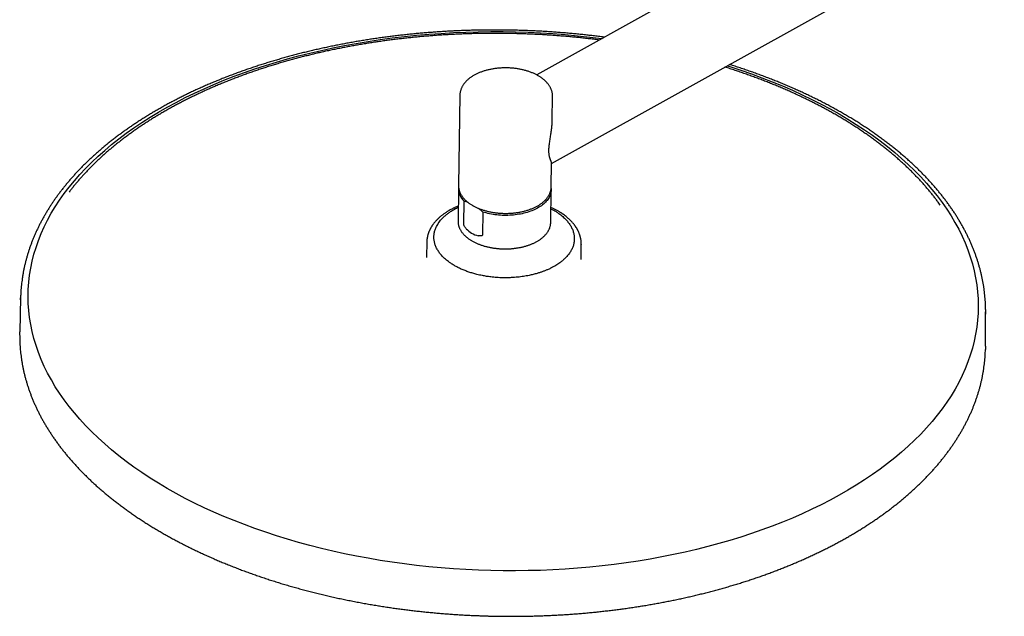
# Model space of a CAD drawing. Header units: millimetres. Extents: x 8 to 1764, y 12 to 2805.
# Tile 8 of 26: x 1178 to 1433, y 1070 to 1224. Entities that reach past the tile are written whole.
import ezdxf

# ---------------------------------------------------------------- set-up
doc = ezdxf.new("R2010")
doc.units = ezdxf.units.MM

msp = doc.modelspace()

# ---------------------------------------------------------------- linework, layer by layer
at = {"color": 7, "linetype": 'Continuous', "lineweight": 30}
for p, q in [((1539.3, 1336.5), (1311.85, 1209.78)), ((1315.71, 1186.86), (1549.96, 1317.37)), ((1291.97, 1204.55), (1291.62, 1181.16)), ((1315.88, 1198.2), (1315.97, 1204.19)), ((1315.97, 1204.19), (1315.97, 1204.19)), ((1315.62, 1180.8), (1315.71, 1186.95)), ((1291.61, 1180.42), (1291.48, 1171.98)), ((1291.62, 1181.17), (1291.62, 1181.16)), ((1315.48, 1171.62), (1315.6, 1180.06)), ((1315.62, 1180.78), (1315.62, 1180.8)), ((1291.54, 1175.86), (1291.11, 1175.68)), ((1292.96, 1171.19), (1293.05, 1177.11)), ((1297.9, 1174.31), (1297.81, 1168.39)), ((1291.48, 1171.98), (1291.48, 1171.98)), ((1315.48, 1171.62), (1315.48, 1171.61)), ((1283.4, 1166.53), (1283.34, 1162.74)), ((1283.41, 1166.53), (1283.41, 1166.54)), ((1323.34, 1162.14), (1323.39, 1165.93)), ((1323.38, 1165.95), (1323.38, 1165.94)), ((1323.39, 1165.93), (1323.39, 1165.95)), ((1178.28, 1152.21), (1178.05, 1143.35)), ((1178.27, 1151.58), (1178.3, 1152.81)), ((1428, 1139.6), (1428.04, 1148.47)), ((1178.04, 1142.41), (1178.05, 1143.35)), ((1428, 1139.6), (1427.99, 1138.71))]:
    msp.add_line(p, q, dxfattribs=at)
at = {"color": 7, "linetype": 'Continuous', "lineweight": 30, "flags": 128}
for points in [[(1390.13, 1101.03), (1387.82, 1099.78), (1385.46, 1098.57), (1383.04, 1097.39), (1380.56, 1096.25), (1378.03, 1095.14), (1375.45, 1094.07), (1372.83, 1093.05), (1370.15, 1092.06), (1367.43, 1091.11), (1364.66, 1090.21), (1361.85, 1089.34), (1359, 1088.52), (1356.12, 1087.74), (1353.19, 1087.01), (1350.24, 1086.32), (1347.25, 1085.67), (1344.23, 1085.07), (1341.18, 1084.51), (1338.1, 1084), (1335.01, 1083.54), (1331.89, 1083.12), (1328.75, 1082.75), (1325.59, 1082.43), (1322.42, 1082.15), (1319.23, 1081.92), (1316.03, 1081.74), (1312.83, 1081.6), (1309.62, 1081.52), (1306.4, 1081.48), (1303.18, 1081.49), (1299.96, 1081.54), (1296.75, 1081.65), (1293.53, 1081.8), (1290.33, 1082), (1287.13, 1082.24), (1283.94, 1082.54), (1280.77, 1082.88), (1277.61, 1083.27), (1274.48, 1083.7), (1271.36, 1084.18), (1268.26, 1084.71), (1265.18, 1085.28), (1262.13, 1085.9), (1259.11, 1086.56), (1256.12, 1087.27), (1253.17, 1088.02), (1250.24, 1088.82), (1247.36, 1089.65), (1244.51, 1090.53), (1241.7, 1091.45), (1238.93, 1092.41), (1236.21, 1093.42), (1233.53, 1094.46), (1230.9, 1095.54), (1228.32, 1096.66), (1225.8, 1097.81), (1223.32, 1099), (1220.9, 1100.23), (1218.54, 1101.5), (1216.23, 1102.79), (1213.98, 1104.12), (1211.8, 1105.49), (1209.68, 1106.88), (1207.62, 1108.31), (1205.62, 1109.76), (1203.7, 1111.24), (1201.84, 1112.75), (1200.05, 1114.29), (1198.33, 1115.85), (1196.69, 1117.44), (1195.11, 1119.05), (1193.61, 1120.68), (1192.19, 1122.33), (1190.84, 1124), (1189.57, 1125.69), (1188.38, 1127.4), (1187.26, 1129.12), (1186.23, 1130.86), (1185.27, 1132.62), (1184.4, 1134.38), (1183.61, 1136.16), (1182.9, 1137.95), (1182.27, 1139.75), (1181.72, 1141.55), (1181.26, 1143.36), (1180.88, 1145.18), (1180.59, 1147), (1180.38, 1148.82), (1180.25, 1150.65), (1180.21, 1152.48), (1180.25, 1154.3), (1180.38, 1156.12), (1180.59, 1157.94), (1180.88, 1159.76), (1181.26, 1161.57), (1181.72, 1163.37), (1182.27, 1165.17), (1182.89, 1166.95), (1183.6, 1168.72), (1184.4, 1170.49), (1185.27, 1172.23), (1186.22, 1173.97), (1187.26, 1175.69), (1188.37, 1177.39), (1189.56, 1179.07), (1190.83, 1180.74), (1192.18, 1182.38), (1193.61, 1184), (1195.1, 1185.61), (1196.68, 1187.18), (1198.32, 1188.74), (1200.04, 1190.26), (1201.83, 1191.76), (1203.69, 1193.23), (1205.61, 1194.68), (1207.61, 1196.09), (1209.66, 1197.47), (1211.79, 1198.83), (1213.97, 1200.14), (1216.22, 1201.43), (1218.52, 1202.68), (1220.89, 1203.9), (1223.31, 1205.08), (1225.78, 1206.22), (1228.31, 1207.32), (1230.89, 1208.39), (1233.52, 1209.42), (1236.19, 1210.4), (1238.92, 1211.35), (1241.68, 1212.26), (1244.49, 1213.12), (1247.34, 1213.94), (1250.23, 1214.72), (1253.15, 1215.45), (1256.11, 1216.14), (1259.1, 1216.79), (1262.12, 1217.39), (1265.16, 1217.95), (1268.24, 1218.46), (1271.34, 1218.92), (1274.46, 1219.34), (1277.6, 1219.71), (1280.75, 1220.04), (1283.93, 1220.31), (1287.11, 1220.54), (1290.31, 1220.73), (1293.51, 1220.86), (1296.73, 1220.95), (1299.94, 1220.99), (1303.16, 1220.98), (1306.38, 1220.92), (1309.6, 1220.82), (1312.81, 1220.67), (1316.02, 1220.47), (1319.21, 1220.22), (1322.4, 1219.92), (1325.57, 1219.58), (1328.73, 1219.19), (1328.75, 1219.19)], [(1361.12, 1212.16), (1361.84, 1211.93), (1364.64, 1211.01), (1367.41, 1210.05), (1370.13, 1209.05), (1372.81, 1208.01), (1375.44, 1206.93), (1378.02, 1205.81), (1380.55, 1204.65), (1383.02, 1203.46), (1385.44, 1202.23), (1387.81, 1200.97), (1390.11, 1199.67), (1392.36, 1198.34), (1394.54, 1196.98), (1396.67, 1195.58), (1398.73, 1194.16), (1400.72, 1192.7), (1402.65, 1191.22), (1404.5, 1189.71), (1406.29, 1188.17), (1408.01, 1186.61), (1409.66, 1185.03), (1411.23, 1183.42), (1412.73, 1181.79), (1414.15, 1180.13), (1415.5, 1178.46), (1416.77, 1176.77), (1417.96, 1175.06), (1419.08, 1173.34), (1420.11, 1171.6), (1421.07, 1169.85), (1421.94, 1168.08), (1422.74, 1166.3), (1423.45, 1164.52), (1424.07, 1162.72), (1424.62, 1160.91), (1425.08, 1159.1), (1425.46, 1157.28), (1425.75, 1155.46), (1425.97, 1153.64), (1426.09, 1151.81), (1426.13, 1149.99), (1426.09, 1148.16), (1425.97, 1146.34), (1425.76, 1144.52), (1425.46, 1142.7), (1425.08, 1140.89), (1424.62, 1139.09), (1424.08, 1137.3), (1423.45, 1135.51), (1422.74, 1133.74), (1421.95, 1131.98), (1421.07, 1130.23), (1420.12, 1128.5), (1419.08, 1126.78), (1417.97, 1125.07), (1416.78, 1123.39), (1415.51, 1121.73), (1414.16, 1120.08), (1412.74, 1118.46), (1411.24, 1116.86), (1409.67, 1115.28), (1408.02, 1113.73), (1406.3, 1112.2), (1404.51, 1110.7), (1402.66, 1109.23), (1400.73, 1107.79), (1398.74, 1106.37), (1396.68, 1104.99), (1394.56, 1103.64), (1392.37, 1102.32), (1390.13, 1101.03)], [(1315.6, 1180.38), (1315.6, 1180.22), (1315.6, 1179.95), (1315.58, 1179.67), (1315.54, 1179.4), (1315.48, 1179.13), (1315.4, 1178.87), (1315.3, 1178.6), (1315.19, 1178.34), (1315.05, 1178.08), (1314.9, 1177.82), (1314.73, 1177.57), (1314.54, 1177.32), (1314.33, 1177.08), (1314.11, 1176.84), (1313.87, 1176.6), (1313.61, 1176.38), (1313.34, 1176.15), (1313.05, 1175.94), (1312.74, 1175.73), (1312.42, 1175.53), (1312.09, 1175.34), (1311.74, 1175.15), (1311.39, 1174.98), (1311.01, 1174.81), (1310.63, 1174.65), (1310.23, 1174.5), (1309.83, 1174.35), (1309.41, 1174.22), (1308.99, 1174.1), (1308.56, 1173.99), (1308.11, 1173.88), (1307.67, 1173.79), (1307.21, 1173.71), (1306.75, 1173.64), (1306.28, 1173.57), (1305.81, 1173.52), (1305.34, 1173.48), (1304.86, 1173.46), (1304.38, 1173.44), (1303.9, 1173.43), (1303.42, 1173.43), (1302.94, 1173.45), (1302.46, 1173.47), (1301.99, 1173.51), (1301.51, 1173.56), (1301.04, 1173.61), (1300.57, 1173.68), (1300.11, 1173.76), (1299.66, 1173.85), (1299.21, 1173.95), (1298.76, 1174.06), (1298.33, 1174.18), (1297.9, 1174.31)], [(1428.04, 1149.07), (1428.04, 1148.65), (1428.03, 1147.9)]]:
    msp.add_lwpolyline(points, dxfattribs=at)
at = {"color": 7, "linetype": 'Continuous', "lineweight": 30}
msp.add_arc((1296.25, 1180.46), 4.63, 175.9029, 226.3185, dxfattribs=at)
msp.add_ellipse((1303.65, 1183.45), major_axis=(8.71, 14.57), ratio=0.577335, start_param=2.964303, end_param=3.336419, dxfattribs=at)
for points, knots in [([(1304.22, 1221.37), (1303.73, 1221.38), (1303.03, 1221.39), (1302, 1221.4), (1301.11, 1221.4), (1300.05, 1221.4), (1298.93, 1221.39), (1297.75, 1221.38), (1296.54, 1221.36), (1295.29, 1221.33), (1294.02, 1221.29), (1292.73, 1221.25), (1291.42, 1221.19), (1290.11, 1221.13), (1288.78, 1221.06), (1287.44, 1220.98), (1286.1, 1220.9), (1284.75, 1220.8), (1283.4, 1220.69), (1282.04, 1220.58), (1280.69, 1220.46), (1279.33, 1220.32), (1277.97, 1220.18), (1276.6, 1220.03), (1275.24, 1219.87), (1273.88, 1219.7), (1272.52, 1219.52), (1271.16, 1219.34), (1269.81, 1219.14), (1268.45, 1218.94), (1267.1, 1218.72), (1265.75, 1218.5), (1264.41, 1218.27), (1263.06, 1218.03), (1261.73, 1217.78), (1260.39, 1217.52), (1259.06, 1217.25), (1257.74, 1216.97), (1256.41, 1216.69), (1255.1, 1216.39), (1253.79, 1216.09), (1252.48, 1215.78), (1251.18, 1215.46), (1249.89, 1215.13), (1248.6, 1214.79), (1247.32, 1214.44), (1246.05, 1214.08), (1244.78, 1213.72), (1243.52, 1213.35), (1242.27, 1212.97), (1241.03, 1212.58), (1239.79, 1212.18), (1238.56, 1211.77), (1237.34, 1211.36), (1236.12, 1210.94), (1234.92, 1210.51), (1233.72, 1210.07), (1232.53, 1209.62), (1231.36, 1209.16), (1230.19, 1208.7), (1229.03, 1208.23), (1227.88, 1207.75), (1226.74, 1207.27), (1225.6, 1206.77), (1224.48, 1206.27), (1223.37, 1205.76), (1222.27, 1205.24), (1221.18, 1204.72), (1220.1, 1204.19), (1219.03, 1203.65), (1217.98, 1203.1), (1216.93, 1202.55), (1215.89, 1201.99), (1214.87, 1201.42), (1213.86, 1200.84), (1212.86, 1200.26), (1211.87, 1199.67), (1210.89, 1199.08), (1209.92, 1198.48), (1208.97, 1197.87), (1208.03, 1197.25), (1207.1, 1196.63), (1206.19, 1196), (1205.28, 1195.37), (1204.39, 1194.73), (1203.52, 1194.08), (1202.65, 1193.43), (1201.8, 1192.77), (1200.97, 1192.11), (1200.14, 1191.44), (1199.33, 1190.76), (1198.54, 1190.08), (1197.75, 1189.39), (1196.99, 1188.7), (1196.23, 1188), (1195.49, 1187.29), (1194.77, 1186.59), (1194.05, 1185.87), (1193.36, 1185.15), (1192.67, 1184.43), (1192.01, 1183.7), (1191.35, 1182.97), (1190.72, 1182.23), (1190.09, 1181.48), (1189.48, 1180.74), (1188.89, 1179.98), (1188.31, 1179.23), (1187.75, 1178.47), (1187.2, 1177.7), (1186.67, 1176.93), (1186.16, 1176.16), (1185.66, 1175.39), (1185.17, 1174.61), (1184.7, 1173.82), (1184.25, 1173.03), (1183.81, 1172.24), (1183.39, 1171.45), (1182.99, 1170.65), (1182.6, 1169.85), (1182.23, 1169.05), (1181.87, 1168.24), (1181.53, 1167.43), (1181.21, 1166.62), (1180.9, 1165.81), (1180.61, 1164.99), (1180.34, 1164.17), (1180.08, 1163.35), (1179.84, 1162.53), (1179.62, 1161.7), (1179.41, 1160.87), (1179.22, 1160.04), (1179.05, 1159.21), (1178.9, 1158.38), (1178.76, 1157.54), (1178.63, 1156.7), (1178.53, 1155.86), (1178.44, 1155.03), (1178.37, 1154.18), (1178.32, 1153.45), (1178.31, 1153), (1178.3, 1152.82)], [0, 0, 0, 0, 0.00763, 0.010775, 0.015992, 0.021419, 0.027249, 0.033341, 0.039637, 0.046092, 0.052673, 0.059356, 0.066123, 0.07296, 0.079857, 0.086805, 0.093796, 0.100826, 0.107889, 0.114981, 0.1221, 0.129242, 0.136405, 0.143587, 0.150786, 0.158001, 0.16523, 0.172472, 0.179727, 0.186992, 0.194267, 0.201552, 0.208845, 0.216147, 0.223456, 0.230772, 0.238095, 0.245424, 0.252759, 0.2601, 0.267445, 0.274795, 0.28215, 0.289509, 0.296872, 0.304239, 0.31161, 0.318984, 0.326361, 0.333741, 0.341124, 0.348511, 0.355899, 0.363291, 0.370685, 0.378081, 0.385479, 0.392879, 0.400282, 0.407686, 0.415093, 0.422501, 0.42991, 0.437322, 0.444735, 0.452149, 0.459565, 0.466983, 0.474401, 0.481822, 0.489243, 0.496665, 0.504089, 0.511514, 0.51894, 0.526367, 0.533795, 0.541224, 0.548654, 0.556084, 0.563516, 0.570948, 0.578382, 0.585816, 0.59325, 0.600686, 0.608122, 0.615559, 0.622996, 0.630434, 0.637872, 0.645311, 0.65275, 0.66019, 0.66763, 0.675071, 0.682512, 0.689953, 0.697395, 0.704836, 0.712278, 0.71972, 0.727162, 0.734605, 0.742047, 0.74949, 0.756932, 0.764375, 0.771818, 0.77926, 0.786703, 0.794146, 0.801588, 0.809031, 0.816474, 0.823917, 0.83136, 0.838803, 0.846247, 0.853691, 0.861135, 0.86858, 0.876025, 0.883472, 0.890919, 0.898367, 0.905817, 0.913268, 0.92072, 0.928175, 0.935631, 0.94309, 0.950551, 0.958016, 0.965483, 0.972954, 0.980428, 0.987906, 0.995388, 1, 1, 1, 1]), ([(1329.37, 1219.54), (1329.2, 1219.56), (1328.58, 1219.64), (1327.51, 1219.78), (1326.15, 1219.94), (1324.79, 1220.09), (1323.42, 1220.24), (1322.05, 1220.38), (1320.68, 1220.51), (1319.31, 1220.63), (1317.94, 1220.74), (1316.57, 1220.84), (1315.21, 1220.94), (1313.84, 1221.02), (1312.48, 1221.1), (1311.14, 1221.16), (1309.81, 1221.22), (1308.55, 1221.27), (1307.42, 1221.3), (1306.44, 1221.33), (1305.4, 1221.36), (1304.67, 1221.37), (1304.22, 1221.37)], [0, 0, 0, 0, 0.0200093, 0.0747667, 0.1295039, 0.1842174, 0.2389027, 0.2935536, 0.3481622, 0.4027175, 0.4572041, 0.5115999, 0.5658711, 0.6199641, 0.6737883, 0.7271762, 0.7797809, 0.8307466, 0.8772245, 0.9131812, 0.9474058, 1, 1, 1, 1]), ([(1328.06, 1218.81), (1327.88, 1218.83), (1327.26, 1218.91), (1326.18, 1219.04), (1324.83, 1219.2), (1323.48, 1219.35), (1322.13, 1219.49), (1320.78, 1219.62), (1319.42, 1219.74), (1318.07, 1219.85), (1316.72, 1219.96), (1315.36, 1220.05), (1314.01, 1220.14), (1312.67, 1220.22), (1311.33, 1220.28), (1310.02, 1220.34), (1308.75, 1220.39), (1307.59, 1220.43), (1306.59, 1220.46), (1305.49, 1220.49), (1304.22, 1220.51), (1303.03, 1220.52), (1302, 1220.53), (1301.12, 1220.53), (1300.07, 1220.53), (1298.96, 1220.52), (1297.8, 1220.51), (1296.6, 1220.49), (1295.36, 1220.46), (1294.11, 1220.42), (1292.83, 1220.38), (1291.54, 1220.32), (1290.24, 1220.26), (1288.92, 1220.19), (1287.6, 1220.11), (1286.28, 1220.03), (1284.94, 1219.93), (1283.61, 1219.82), (1282.27, 1219.71), (1280.92, 1219.59), (1279.58, 1219.45), (1278.23, 1219.31), (1276.89, 1219.16), (1275.54, 1219), (1274.2, 1218.84), (1272.85, 1218.66), (1271.51, 1218.47), (1270.17, 1218.28), (1268.83, 1218.07), (1267.5, 1217.86), (1266.17, 1217.64), (1264.84, 1217.4), (1263.51, 1217.16), (1262.19, 1216.91), (1260.87, 1216.66), (1259.56, 1216.39), (1258.25, 1216.11), (1256.95, 1215.83), (1255.65, 1215.53), (1254.36, 1215.23), (1253.07, 1214.92), (1251.79, 1214.6), (1250.51, 1214.27), (1249.24, 1213.94), (1247.98, 1213.59), (1246.72, 1213.24), (1245.48, 1212.88), (1244.23, 1212.5), (1243, 1212.13), (1241.77, 1211.74), (1240.56, 1211.34), (1239.34, 1210.94), (1238.14, 1210.53), (1236.95, 1210.11), (1235.76, 1209.68), (1234.59, 1209.24), (1233.42, 1208.8), (1232.26, 1208.34), (1231.11, 1207.88), (1229.97, 1207.42), (1228.84, 1206.94), (1227.72, 1206.46), (1226.61, 1205.97), (1225.51, 1205.47), (1224.42, 1204.96), (1223.34, 1204.45), (1222.27, 1203.93), (1221.21, 1203.4), (1220.16, 1202.87), (1219.13, 1202.32), (1218.1, 1201.78), (1217.09, 1201.22), (1216.08, 1200.66), (1215.09, 1200.09), (1214.11, 1199.51), (1213.15, 1198.93), (1212.19, 1198.34), (1211.25, 1197.74), (1210.32, 1197.14), (1209.4, 1196.53), (1208.49, 1195.91), (1207.6, 1195.29), (1206.72, 1194.67), (1205.85, 1194.03), (1205, 1193.39), (1204.16, 1192.75), (1203.33, 1192.1), (1202.52, 1191.44), (1201.72, 1190.78), (1200.93, 1190.11), (1200.16, 1189.43), (1199.4, 1188.76), (1198.66, 1188.07), (1197.93, 1187.38), (1197.21, 1186.69), (1196.51, 1185.99), (1195.82, 1185.28), (1195.15, 1184.57), (1194.49, 1183.86), (1193.84, 1183.14), (1193.21, 1182.42), (1192.6, 1181.69), (1192, 1180.96), (1191.42, 1180.22), (1191.04, 1179.73), (1190.85, 1179.48)], [0, 0, 0, 0, 0.003262, 0.011449, 0.019633, 0.027813, 0.035987, 0.044156, 0.052317, 0.060469, 0.068608, 0.076729, 0.084826, 0.092887, 0.100889, 0.108789, 0.116482, 0.123654, 0.129435, 0.134443, 0.143394, 0.15216, 0.155759, 0.16173, 0.167941, 0.174611, 0.18158, 0.188782, 0.196165, 0.203691, 0.211335, 0.219075, 0.226894, 0.234782, 0.242727, 0.250723, 0.258762, 0.266838, 0.274949, 0.283089, 0.291256, 0.299447, 0.30766, 0.315892, 0.324142, 0.332408, 0.340688, 0.348982, 0.357289, 0.365607, 0.373936, 0.382275, 0.390623, 0.398979, 0.407343, 0.415715, 0.424093, 0.432478, 0.440869, 0.449266, 0.457668, 0.466074, 0.474486, 0.482902, 0.491322, 0.499746, 0.508174, 0.516605, 0.52504, 0.533478, 0.541918, 0.550362, 0.558808, 0.567257, 0.575708, 0.584161, 0.592617, 0.601075, 0.609535, 0.617996, 0.62646, 0.634925, 0.643392, 0.65186, 0.66033, 0.668801, 0.677274, 0.685748, 0.694223, 0.7027, 0.711178, 0.719657, 0.728137, 0.736618, 0.745101, 0.753584, 0.762068, 0.770554, 0.77904, 0.787528, 0.796016, 0.804505, 0.812996, 0.821487, 0.829979, 0.838472, 0.846966, 0.855461, 0.863957, 0.872454, 0.880952, 0.889451, 0.897952, 0.906453, 0.914955, 0.923458, 0.931963, 0.940468, 0.948975, 0.957483, 0.965993, 0.974504, 0.983016, 0.99153, 1, 1, 1, 1]), ([(1315.97, 1204.2), (1315.97, 1204.28), (1315.97, 1204.46), (1315.94, 1204.73), (1315.91, 1205.01), (1315.85, 1205.28), (1315.78, 1205.56), (1315.69, 1205.84), (1315.58, 1206.11), (1315.46, 1206.38), (1315.32, 1206.65), (1315.16, 1206.91), (1314.99, 1207.17), (1314.8, 1207.43), (1314.59, 1207.68), (1314.37, 1207.93), (1314.13, 1208.17), (1313.88, 1208.4), (1313.61, 1208.63), (1313.32, 1208.86), (1313.03, 1209.07), (1312.72, 1209.28), (1312.39, 1209.48), (1312.06, 1209.67), (1311.71, 1209.86), (1311.35, 1210.03), (1310.98, 1210.2), (1310.61, 1210.36), (1310.22, 1210.51), (1309.82, 1210.65), (1309.42, 1210.78), (1309.01, 1210.9), (1308.59, 1211.02), (1308.16, 1211.12), (1307.73, 1211.21), (1307.3, 1211.3), (1306.86, 1211.37), (1306.41, 1211.43), (1305.97, 1211.49), (1305.52, 1211.53), (1305.06, 1211.57), (1304.61, 1211.59), (1304.15, 1211.6), (1303.7, 1211.61), (1303.24, 1211.6), (1302.79, 1211.58), (1302.34, 1211.56), (1301.89, 1211.52), (1301.44, 1211.47), (1301, 1211.42), (1300.56, 1211.35), (1300.12, 1211.27), (1299.69, 1211.18), (1299.27, 1211.09), (1298.85, 1210.98), (1298.44, 1210.87), (1298.04, 1210.74), (1297.64, 1210.6), (1297.26, 1210.46), (1296.88, 1210.31), (1296.52, 1210.14), (1296.16, 1209.97), (1295.81, 1209.79), (1295.48, 1209.61), (1295.16, 1209.41), (1294.85, 1209.2), (1294.55, 1208.99), (1294.27, 1208.77), (1294, 1208.54), (1293.75, 1208.31), (1293.51, 1208.07), (1293.29, 1207.82), (1293.08, 1207.56), (1292.89, 1207.31), (1292.72, 1207.04), (1292.57, 1206.78), (1292.43, 1206.51), (1292.31, 1206.23), (1292.21, 1205.96), (1292.13, 1205.68), (1292.06, 1205.4), (1292.01, 1205.12), (1291.98, 1204.84), (1291.97, 1204.65), (1291.97, 1204.55), (1291.97, 1204.55)], [0, 0, 0, 0, 0.010276, 0.021738, 0.03321, 0.044709, 0.05625, 0.067848, 0.079514, 0.091257, 0.103084, 0.114997, 0.126995, 0.139076, 0.151233, 0.163459, 0.175744, 0.188078, 0.200452, 0.212856, 0.225282, 0.237722, 0.250169, 0.262619, 0.275066, 0.287508, 0.299942, 0.312367, 0.324783, 0.337188, 0.349583, 0.361968, 0.374344, 0.38671, 0.399068, 0.411418, 0.423761, 0.436099, 0.448431, 0.460759, 0.473084, 0.485407, 0.497729, 0.51005, 0.522372, 0.534695, 0.54702, 0.559349, 0.571682, 0.58402, 0.596364, 0.608716, 0.621075, 0.633443, 0.645822, 0.65821, 0.67061, 0.683021, 0.695445, 0.707881, 0.720329, 0.732788, 0.745257, 0.757735, 0.770218, 0.782704, 0.795186, 0.807658, 0.820113, 0.832543, 0.844936, 0.857284, 0.869576, 0.881801, 0.893949, 0.906014, 0.91799, 0.929875, 0.941671, 0.953383, 0.965019, 0.97659, 0.988111, 0.999595, 1, 1, 1, 1]), ([(1416.28, 1176.11), (1416.16, 1176.28), (1415.85, 1176.72), (1415.33, 1177.42), (1414.74, 1178.2), (1414.12, 1178.97), (1413.49, 1179.75), (1412.85, 1180.51), (1412.19, 1181.28), (1411.51, 1182.04), (1410.81, 1182.79), (1410.1, 1183.54), (1409.38, 1184.29), (1408.64, 1185.03), (1407.88, 1185.77), (1407.1, 1186.5), (1406.31, 1187.22), (1405.51, 1187.94), (1404.69, 1188.66), (1403.85, 1189.37), (1403, 1190.07), (1402.14, 1190.77), (1401.26, 1191.46), (1400.36, 1192.15), (1399.45, 1192.83), (1398.53, 1193.51), (1397.59, 1194.17), (1396.64, 1194.83), (1395.67, 1195.49), (1394.69, 1196.14), (1393.7, 1196.78), (1392.69, 1197.42), (1391.67, 1198.04), (1390.63, 1198.67), (1389.59, 1199.28), (1388.53, 1199.89), (1387.45, 1200.49), (1386.37, 1201.08), (1385.27, 1201.67), (1384.16, 1202.24), (1383.03, 1202.81), (1381.9, 1203.38), (1380.75, 1203.93), (1379.59, 1204.48), (1378.42, 1205.02), (1377.24, 1205.55), (1376.04, 1206.07), (1374.84, 1206.59), (1373.62, 1207.09), (1372.4, 1207.59), (1371.16, 1208.08), (1369.91, 1208.56), (1368.65, 1209.04), (1367.38, 1209.5), (1366.11, 1209.96), (1364.82, 1210.41), (1363.52, 1210.84), (1362.21, 1211.27), (1361.2, 1211.6), (1360.63, 1211.77), (1360.5, 1211.81)], [0, 0, 0, 0, 0.011648, 0.029096, 0.046551, 0.064012, 0.08148, 0.098954, 0.116434, 0.13392, 0.15141, 0.168906, 0.186406, 0.203911, 0.221419, 0.238932, 0.256449, 0.273969, 0.291493, 0.309019, 0.326549, 0.344082, 0.361618, 0.379156, 0.396698, 0.414241, 0.431787, 0.449336, 0.466887, 0.48444, 0.501996, 0.519553, 0.537114, 0.554676, 0.572241, 0.589809, 0.607378, 0.624951, 0.642526, 0.660103, 0.677684, 0.695268, 0.712854, 0.730444, 0.748037, 0.765634, 0.783235, 0.80084, 0.818448, 0.836062, 0.85368, 0.871303, 0.888932, 0.906567, 0.924207, 0.941854, 0.959508, 0.97717, 0.994839, 1, 1, 1, 1]), ([(1428.04, 1149.09), (1428.03, 1149.34), (1428.03, 1149.87), (1427.99, 1150.68), (1427.94, 1151.53), (1427.87, 1152.38), (1427.79, 1153.22), (1427.69, 1154.07), (1427.57, 1154.92), (1427.43, 1155.76), (1427.27, 1156.61), (1427.1, 1157.46), (1426.91, 1158.3), (1426.7, 1159.15), (1426.47, 1159.99), (1426.23, 1160.84), (1425.97, 1161.68), (1425.69, 1162.52), (1425.39, 1163.36), (1425.08, 1164.2), (1424.75, 1165.04), (1424.4, 1165.88), (1424.03, 1166.71), (1423.65, 1167.54), (1423.25, 1168.37), (1422.83, 1169.2), (1422.39, 1170.03), (1421.94, 1170.85), (1421.46, 1171.67), (1420.97, 1172.49), (1420.47, 1173.31), (1419.95, 1174.12), (1419.4, 1174.93), (1418.85, 1175.73), (1418.27, 1176.53), (1417.68, 1177.33), (1417.07, 1178.13), (1416.45, 1178.92), (1415.81, 1179.7), (1415.15, 1180.48), (1414.47, 1181.26), (1413.78, 1182.04), (1413.08, 1182.8), (1412.35, 1183.57), (1411.61, 1184.33), (1410.86, 1185.08), (1410.09, 1185.83), (1409.3, 1186.58), (1408.5, 1187.31), (1407.68, 1188.05), (1406.85, 1188.78), (1406, 1189.5), (1405.13, 1190.21), (1404.26, 1190.93), (1403.36, 1191.63), (1402.45, 1192.33), (1401.53, 1193.02), (1400.59, 1193.71), (1399.64, 1194.39), (1398.68, 1195.06), (1397.7, 1195.73), (1396.7, 1196.39), (1395.7, 1197.04), (1394.68, 1197.69), (1393.64, 1198.32), (1392.59, 1198.96), (1391.53, 1199.58), (1390.46, 1200.2), (1389.37, 1200.81), (1388.28, 1201.41), (1387.16, 1202.01), (1386.04, 1202.6), (1384.9, 1203.18), (1383.76, 1203.75), (1382.59, 1204.31), (1381.42, 1204.87), (1380.24, 1205.42), (1379.04, 1205.96), (1377.84, 1206.49), (1376.62, 1207.02), (1375.39, 1207.53), (1374.15, 1208.04), (1372.9, 1208.54), (1371.64, 1209.03), (1370.37, 1209.51), (1369.09, 1209.99), (1367.8, 1210.45), (1366.5, 1210.91), (1365.19, 1211.36), (1363.86, 1211.79), (1362.7, 1212.17), (1361.98, 1212.4), (1361.7, 1212.48)], [0, 0, 0, 0, 0.009625, 0.020491, 0.031365, 0.042248, 0.05314, 0.064041, 0.074952, 0.085873, 0.096804, 0.107746, 0.118698, 0.12966, 0.140634, 0.151618, 0.162614, 0.17362, 0.184638, 0.195666, 0.206705, 0.217754, 0.228814, 0.239885, 0.250966, 0.262056, 0.273156, 0.284266, 0.295385, 0.306512, 0.317648, 0.328793, 0.339945, 0.351105, 0.362272, 0.373446, 0.384627, 0.395814, 0.407007, 0.418205, 0.429409, 0.440618, 0.451832, 0.463051, 0.474273, 0.4855, 0.49673, 0.507964, 0.519201, 0.530441, 0.541685, 0.55293, 0.564179, 0.575429, 0.586682, 0.597937, 0.609194, 0.620453, 0.631714, 0.642976, 0.65424, 0.665506, 0.676773, 0.688041, 0.699311, 0.710582, 0.721854, 0.733128, 0.744404, 0.75568, 0.766958, 0.778238, 0.789519, 0.800802, 0.812086, 0.823373, 0.834661, 0.84595, 0.857242, 0.868537, 0.879833, 0.891132, 0.902434, 0.913738, 0.925046, 0.936357, 0.947671, 0.958989, 0.970311, 0.981637, 0.992968, 1, 1, 1, 1]), ([(1315.71, 1186.95), (1315.71, 1186.97), (1315.71, 1187.01), (1315.69, 1187.1), (1315.66, 1187.19), (1315.62, 1187.31), (1315.57, 1187.44), (1315.51, 1187.59), (1315.44, 1187.76), (1315.37, 1187.95), (1315.3, 1188.15), (1315.23, 1188.37), (1315.17, 1188.62), (1315.11, 1188.88), (1315.07, 1189.15), (1315.03, 1189.43), (1315.01, 1189.73), (1315, 1190.06), (1315.01, 1190.41), (1315.03, 1190.77), (1315.06, 1191.16), (1315.11, 1191.62), (1315.18, 1192.15), (1315.27, 1192.74), (1315.37, 1193.35), (1315.46, 1193.95), (1315.55, 1194.54), (1315.63, 1195.13), (1315.71, 1195.71), (1315.77, 1196.3), (1315.82, 1196.89), (1315.85, 1197.48), (1315.87, 1197.92), (1315.87, 1198.16), (1315.87, 1198.2)], [0, 0, 0, 0, 0.03026, 0.063144, 0.096346, 0.129547, 0.162922, 0.196296, 0.230022, 0.26381, 0.294256, 0.324867, 0.355574, 0.386509, 0.411637, 0.437057, 0.462647, 0.488607, 0.513747, 0.539315, 0.565095, 0.591276, 0.627721, 0.664703, 0.701899, 0.739483, 0.774994, 0.81058, 0.846626, 0.882673, 0.918942, 0.955211, 0.991914, 1, 1, 1, 1]), ([(1291.62, 1181.17), (1291.62, 1181.16), (1291.61, 1181.06), (1291.62, 1180.88), (1291.64, 1180.61), (1291.68, 1180.34), (1291.74, 1180.07), (1291.81, 1179.8), (1291.91, 1179.54), (1292.01, 1179.28), (1292.14, 1179.02), (1292.28, 1178.76), (1292.44, 1178.5), (1292.62, 1178.25), (1292.81, 1178.01), (1293.02, 1177.76), (1293.24, 1177.53), (1293.48, 1177.29), (1293.73, 1177.07), (1294, 1176.85), (1294.28, 1176.63), (1294.58, 1176.42), (1294.88, 1176.23), (1295.1, 1176.09), (1295.22, 1176.02), (1295.24, 1176.01)], [0, 0, 0, 0, 0.003774, 0.049867, 0.095955, 0.142077, 0.188279, 0.234599, 0.281071, 0.327718, 0.374557, 0.421593, 0.468823, 0.516238, 0.563822, 0.611555, 0.659415, 0.70738, 0.755427, 0.803538, 0.851694, 0.899879, 0.948081, 0.993777, 1, 1, 1, 1]), ([(1295.24, 1176.01), (1295.29, 1175.98), (1295.46, 1175.89), (1295.75, 1175.73), (1296.1, 1175.56), (1296.46, 1175.39), (1296.84, 1175.23), (1297.22, 1175.09), (1297.61, 1174.94), (1298.01, 1174.81), (1298.42, 1174.69), (1298.83, 1174.58), (1299.26, 1174.47), (1299.68, 1174.38), (1300.12, 1174.29), (1300.56, 1174.21), (1301, 1174.15), (1301.45, 1174.09), (1301.9, 1174.04), (1302.35, 1174.01), (1302.8, 1173.98), (1303.26, 1173.96), (1303.71, 1173.95), (1304.17, 1173.96), (1304.62, 1173.97), (1305.07, 1173.99), (1305.53, 1174.02), (1305.97, 1174.07), (1306.42, 1174.12), (1306.86, 1174.18), (1307.3, 1174.25), (1307.73, 1174.33), (1308.15, 1174.42), (1308.57, 1174.52), (1308.99, 1174.63), (1309.39, 1174.75), (1309.79, 1174.88), (1310.17, 1175.02), (1310.55, 1175.16), (1310.92, 1175.32), (1311.28, 1175.48), (1311.63, 1175.65), (1311.96, 1175.83), (1312.29, 1176.01), (1312.6, 1176.21), (1312.9, 1176.41), (1313.18, 1176.62), (1313.46, 1176.83), (1313.71, 1177.06), (1313.96, 1177.28), (1314.18, 1177.52), (1314.39, 1177.76), (1314.59, 1178), (1314.77, 1178.25), (1314.93, 1178.5), (1315.08, 1178.76), (1315.21, 1179.02), (1315.32, 1179.28), (1315.41, 1179.55), (1315.49, 1179.81), (1315.55, 1180.08), (1315.59, 1180.35), (1315.61, 1180.58), (1315.61, 1180.73), (1315.61, 1180.78)], [0, 0, 0, 0, 0.008704, 0.025179, 0.041649, 0.058113, 0.074571, 0.091022, 0.107467, 0.123904, 0.140334, 0.156758, 0.173176, 0.189589, 0.205996, 0.222398, 0.238797, 0.255192, 0.271584, 0.287974, 0.304362, 0.320749, 0.337136, 0.353522, 0.36991, 0.386298, 0.402689, 0.419082, 0.435478, 0.451877, 0.468281, 0.48469, 0.501104, 0.517524, 0.533951, 0.550385, 0.566826, 0.583275, 0.599732, 0.616198, 0.632671, 0.649152, 0.66564, 0.682133, 0.698631, 0.715131, 0.73163, 0.748122, 0.764604, 0.781071, 0.797514, 0.813928, 0.830303, 0.846633, 0.862909, 0.879124, 0.895272, 0.911351, 0.92736, 0.943302, 0.959183, 0.975012, 0.990801, 1, 1, 1, 1]), ([(1289.47, 1174.86), (1289.27, 1174.75), (1288.86, 1174.51), (1288.26, 1174.13), (1287.68, 1173.72), (1287.12, 1173.29), (1286.67, 1172.9), (1286.31, 1172.58), (1286.05, 1172.31), (1285.8, 1172.05), (1285.56, 1171.79), (1285.35, 1171.53), (1285.16, 1171.29), (1285, 1171.07), (1284.86, 1170.88), (1284.73, 1170.69), (1284.6, 1170.49), (1284.47, 1170.26), (1284.35, 1170.05), (1284.24, 1169.85), (1284.15, 1169.66), (1284.06, 1169.47), (1283.97, 1169.27), (1283.9, 1169.07), (1283.84, 1168.91), (1283.79, 1168.77), (1283.76, 1168.67), (1283.73, 1168.59), (1283.71, 1168.52), (1283.68, 1168.41), (1283.64, 1168.27), (1283.59, 1168.07), (1283.54, 1167.84), (1283.5, 1167.6), (1283.46, 1167.37), (1283.43, 1167.14), (1283.42, 1166.93), (1283.4, 1166.74), (1283.4, 1166.61), (1283.4, 1166.54)], [0, 0, 0, 0, 0.055281, 0.113291, 0.172406, 0.232228, 0.292577, 0.326132, 0.359379, 0.392324, 0.424972, 0.456726, 0.485648, 0.511512, 0.532055, 0.553091, 0.576155, 0.601266, 0.628745, 0.648092, 0.668516, 0.690023, 0.712623, 0.734829, 0.7537, 0.767118, 0.778013, 0.78638, 0.793622, 0.803432, 0.820458, 0.842228, 0.86874, 0.895458, 0.920584, 0.943572, 0.96445, 0.98325, 1, 1, 1, 1]), ([(1289.26, 1161.28), (1289.09, 1161.41), (1288.74, 1161.66), (1288.25, 1162.07), (1287.8, 1162.49), (1287.4, 1162.9), (1287.04, 1163.3), (1286.72, 1163.7), (1286.44, 1164.11), (1286.18, 1164.52), (1285.95, 1164.94), (1285.75, 1165.37), (1285.58, 1165.81), (1285.45, 1166.24), (1285.35, 1166.68), (1285.28, 1167.11), (1285.24, 1167.54), (1285.24, 1167.98), (1285.27, 1168.42), (1285.33, 1168.86), (1285.43, 1169.3), (1285.56, 1169.73), (1285.73, 1170.16), (1285.93, 1170.61), (1286.21, 1171.11), (1286.56, 1171.65), (1286.94, 1172.13), (1287.32, 1172.56), (1287.76, 1173), (1288.31, 1173.5), (1288.99, 1174.03), (1289.62, 1174.46), (1290.15, 1174.78), (1290.42, 1174.94), (1290.56, 1175.02)], [0, 0, 0, 0, 0.031944, 0.064071, 0.096198, 0.128504, 0.157049, 0.185595, 0.214337, 0.243079, 0.272448, 0.301818, 0.331405, 0.360992, 0.389585, 0.418179, 0.446972, 0.475765, 0.505211, 0.534657, 0.564334, 0.594011, 0.622121, 0.65023, 0.688353, 0.726505, 0.764625, 0.793743, 0.822861, 0.86669, 0.91097, 0.95525, 0.977625, 1, 1, 1, 1]), ([(1291.06, 1175.66), (1290.98, 1175.62), (1290.81, 1175.54), (1290.53, 1175.41), (1290.21, 1175.26), (1289.85, 1175.07), (1289.6, 1174.93), (1289.47, 1174.86)], [0, 0, 0, 0, 0.139947, 0.309904, 0.509886, 0.739912, 1, 1, 1, 1]), ([(1290.56, 1175.02), (1290.76, 1175.13), (1291.08, 1175.3), (1291.41, 1175.47), (1291.53, 1175.52)], [0, 0, 0, 0, 0.640631, 1, 1, 1, 1]), ([(1294.08, 1176.79), (1294.08, 1176.79), (1293.96, 1176.84), (1293.73, 1176.91), (1293.39, 1177.02), (1293.16, 1177.08), (1293.05, 1177.11)], [0, 0, 0, 0, 0.018591, 0.344665, 0.672124, 1, 1, 1, 1]), ([(1297.9, 1174.31), (1297.79, 1174.41), (1297.57, 1174.61), (1297.23, 1174.89), (1296.96, 1175.11), (1296.79, 1175.24), (1296.73, 1175.28)], [0, 0, 0, 0, 0.286773, 0.573892, 0.86216, 1, 1, 1, 1]), ([(1315.53, 1175.16), (1315.64, 1175.11), (1315.89, 1174.98), (1316.13, 1174.84), (1316.27, 1174.76)], [0, 0, 0, 0, 0.412353, 1, 1, 1, 1]), ([(1317.32, 1174.59), (1317.09, 1174.72), (1316.63, 1174.98), (1316.03, 1175.28), (1315.66, 1175.45), (1315.54, 1175.5)], [0, 0, 0, 0, 0.409304, 0.807641, 1, 1, 1, 1]), ([(1316.27, 1174.76), (1316.47, 1174.64), (1316.79, 1174.45), (1317.22, 1174.17), (1317.46, 1174.01), (1317.57, 1173.92)], [0, 0, 0, 0, 0.435043, 0.717389, 1, 1, 1, 1]), ([(1317.57, 1173.92), (1317.75, 1173.8), (1318.1, 1173.54), (1318.58, 1173.14), (1319.03, 1172.72), (1319.44, 1172.31), (1319.79, 1171.91), (1320.11, 1171.51), (1320.4, 1171.11), (1320.66, 1170.69), (1320.89, 1170.27), (1321.08, 1169.84), (1321.25, 1169.4), (1321.39, 1168.96), (1321.49, 1168.53), (1321.55, 1168.09), (1321.59, 1167.66), (1321.59, 1167.22), (1321.56, 1166.78), (1321.5, 1166.34), (1321.4, 1165.89), (1321.27, 1165.46), (1321.11, 1165.04), (1320.92, 1164.63), (1320.7, 1164.23), (1320.45, 1163.82), (1320.17, 1163.42), (1319.86, 1163.03), (1319.51, 1162.64), (1319.07, 1162.2), (1318.52, 1161.7), (1317.91, 1161.23), (1317.34, 1160.83), (1316.82, 1160.5), (1316.45, 1160.29), (1316.27, 1160.18)], [0, 0, 0, 0, 0.03198, 0.06396, 0.096231, 0.128501, 0.157068, 0.185636, 0.2144, 0.243164, 0.272556, 0.301949, 0.331558, 0.361167, 0.389769, 0.41837, 0.447172, 0.475973, 0.505427, 0.534882, 0.564568, 0.594254, 0.622365, 0.650476, 0.678776, 0.707075, 0.73598, 0.764885, 0.794005, 0.823126, 0.866977, 0.910829, 0.940549, 0.970282, 1, 1, 1, 1]), ([(1318.77, 1173.66), (1318.71, 1173.7), (1318.6, 1173.78), (1318.45, 1173.88), (1318.33, 1173.97), (1318.22, 1174.03), (1318.12, 1174.1), (1317.99, 1174.18), (1317.82, 1174.29), (1317.59, 1174.43), (1317.43, 1174.53), (1317.33, 1174.58)], [0, 0, 0, 0, 0.129109, 0.238427, 0.327968, 0.397741, 0.452695, 0.543082, 0.664441, 0.816754, 1, 1, 1, 1]), ([(1323.39, 1165.95), (1323.39, 1166.08), (1323.39, 1166.35), (1323.36, 1166.72), (1323.32, 1167.05), (1323.28, 1167.33), (1323.23, 1167.56), (1323.18, 1167.75), (1323.14, 1167.92), (1323.1, 1168.06), (1323.06, 1168.18), (1323.03, 1168.3), (1322.98, 1168.45), (1322.91, 1168.63), (1322.83, 1168.85), (1322.72, 1169.1), (1322.62, 1169.32), (1322.53, 1169.5), (1322.45, 1169.64), (1322.37, 1169.79), (1322.29, 1169.94), (1322.2, 1170.1), (1322.11, 1170.24), (1322.03, 1170.36), (1321.97, 1170.45), (1321.92, 1170.52), (1321.89, 1170.57), (1321.86, 1170.62), (1321.81, 1170.68), (1321.75, 1170.77), (1321.65, 1170.91), (1321.51, 1171.09), (1321.33, 1171.31), (1321.12, 1171.56), (1320.88, 1171.82), (1320.62, 1172.1), (1320.33, 1172.38), (1320.01, 1172.68), (1319.64, 1172.99), (1319.23, 1173.33), (1318.92, 1173.55), (1318.77, 1173.66)], [0, 0, 0, 0, 0.045868, 0.089354, 0.127773, 0.161137, 0.188426, 0.21145, 0.231665, 0.249224, 0.26413, 0.277777, 0.293052, 0.316856, 0.343899, 0.374124, 0.407265, 0.424372, 0.442155, 0.460616, 0.479755, 0.49957, 0.519118, 0.535169, 0.546576, 0.554821, 0.559946, 0.565483, 0.573691, 0.584569, 0.603708, 0.627814, 0.656887, 0.690929, 0.729944, 0.766259, 0.806037, 0.849285, 0.896017, 0.946247, 1, 1, 1, 1]), ([(1291.48, 1171.98), (1291.48, 1171.93), (1291.48, 1171.8), (1291.49, 1171.57), (1291.52, 1171.3), (1291.57, 1171.03), (1291.64, 1170.75), (1291.72, 1170.48), (1291.83, 1170.2), (1291.95, 1169.93), (1292.1, 1169.66), (1292.25, 1169.4), (1292.42, 1169.15), (1292.6, 1168.92), (1292.79, 1168.69), (1292.99, 1168.46), (1293.21, 1168.24), (1293.44, 1168.02), (1293.69, 1167.81), (1293.95, 1167.6), (1294.22, 1167.4), (1294.5, 1167.2), (1294.79, 1167.01), (1295.1, 1166.83), (1295.41, 1166.66), (1295.74, 1166.49), (1296.07, 1166.33), (1296.41, 1166.17), (1296.77, 1166.03), (1297.13, 1165.89), (1297.5, 1165.75), (1297.87, 1165.63), (1298.26, 1165.51), (1298.64, 1165.41), (1299.04, 1165.31), (1299.44, 1165.22), (1299.84, 1165.13), (1300.25, 1165.06), (1300.66, 1164.99), (1301.07, 1164.94), (1301.47, 1164.89), (1301.87, 1164.85), (1302.24, 1164.82), (1302.56, 1164.8), (1302.86, 1164.79), (1303.12, 1164.78), (1303.3, 1164.78), (1303.37, 1164.77)], [0, 0, 0, 0, 0.012224, 0.035763, 0.05947, 0.083371, 0.107488, 0.131837, 0.156431, 0.181275, 0.206368, 0.231701, 0.254574, 0.277513, 0.300507, 0.323547, 0.346623, 0.369726, 0.392849, 0.415985, 0.439127, 0.462271, 0.485412, 0.508546, 0.53167, 0.554782, 0.57788, 0.600963, 0.62403, 0.647079, 0.670108, 0.693116, 0.716099, 0.739054, 0.761977, 0.784859, 0.807689, 0.830449, 0.853109, 0.875617, 0.897867, 0.919622, 0.940203, 0.957693, 0.971501, 0.987614, 1, 1, 1, 1]), ([(1293.6, 1170), (1293.54, 1170.07), (1293.42, 1170.21), (1293.25, 1170.45), (1293.12, 1170.68), (1293.04, 1170.86), (1293, 1170.97), (1292.98, 1171.06), (1292.96, 1171.13), (1292.96, 1171.18), (1292.96, 1171.19)], [0, 0, 0, 0, 0.2239768, 0.4480458, 0.6699332, 0.7853859, 0.8439071, 0.9022473, 0.9720473, 1, 1, 1, 1]), ([(1303.37, 1164.77), (1303.53, 1164.77), (1303.75, 1164.77), (1304.08, 1164.78), (1304.36, 1164.78), (1304.68, 1164.79), (1305.03, 1164.81), (1305.39, 1164.84), (1305.76, 1164.88), (1306.14, 1164.92), (1306.52, 1164.97), (1306.9, 1165.03), (1307.29, 1165.09), (1307.67, 1165.17), (1308.05, 1165.25), (1308.43, 1165.34), (1308.81, 1165.44), (1309.18, 1165.55), (1309.54, 1165.66), (1309.9, 1165.78), (1310.25, 1165.92), (1310.6, 1166.05), (1310.93, 1166.2), (1311.26, 1166.35), (1311.58, 1166.51), (1311.89, 1166.68), (1312.19, 1166.86), (1312.48, 1167.04), (1312.76, 1167.23), (1313.02, 1167.42), (1313.28, 1167.62), (1313.52, 1167.83), (1313.75, 1168.04), (1313.97, 1168.26), (1314.18, 1168.48), (1314.37, 1168.71), (1314.54, 1168.94), (1314.71, 1169.18), (1314.85, 1169.42), (1314.99, 1169.67), (1315.1, 1169.92), (1315.21, 1170.17), (1315.29, 1170.43), (1315.36, 1170.69), (1315.42, 1170.95), (1315.46, 1171.21), (1315.47, 1171.43), (1315.48, 1171.56), (1315.48, 1171.6)], [0, 0, 0, 0, 0.025385, 0.035557, 0.052456, 0.069984, 0.088773, 0.108372, 0.128598, 0.149308, 0.170398, 0.191791, 0.213431, 0.235274, 0.257285, 0.279438, 0.301711, 0.324086, 0.346551, 0.369092, 0.3917, 0.414368, 0.437088, 0.459854, 0.482663, 0.505509, 0.528388, 0.551298, 0.574235, 0.597195, 0.620174, 0.643169, 0.666177, 0.689195, 0.712218, 0.735243, 0.758268, 0.781291, 0.804311, 0.827329, 0.850349, 0.873378, 0.896427, 0.919508, 0.94264, 0.965845, 0.989146, 1, 1, 1, 1]), ([(1297.81, 1168.39), (1297.81, 1168.36), (1297.8, 1168.3), (1297.73, 1168.23), (1297.66, 1168.18), (1297.53, 1168.14), (1297.34, 1168.11), (1297.06, 1168.13), (1296.86, 1168.16), (1296.74, 1168.19)], [0, 0, 0, 0, 0.0733402, 0.1626852, 0.2376972, 0.3129071, 0.5157751, 0.7195498, 1, 1, 1, 1]), ([(1283.34, 1162.75), (1283.34, 1162.72), (1283.34, 1162.66), (1283.34, 1162.6), (1283.34, 1162.58), (1283.34, 1162.58), (1283.34, 1162.58)], [0, 0, 0, 0, 0.397137, 0.726419, 0.991585, 1, 1, 1, 1]), ([(1323.34, 1161.99), (1323.34, 1161.99), (1323.34, 1161.99), (1323.34, 1162.05), (1323.34, 1162.12), (1323.34, 1162.15)], [0, 0, 0, 0, 0.210773, 0.568126, 1, 1, 1, 1]), ([(1290.56, 1160.44), (1290.37, 1160.56), (1290.04, 1160.75), (1289.61, 1161.03), (1289.38, 1161.2), (1289.26, 1161.28)], [0, 0, 0, 0, 0.43504, 0.717386, 1, 1, 1, 1]), ([(1314.82, 1159.46), (1314.6, 1159.36), (1314.15, 1159.17), (1313.44, 1158.9), (1312.72, 1158.65), (1311.89, 1158.4), (1310.95, 1158.14), (1310.01, 1157.93), (1309.16, 1157.77), (1308.42, 1157.65), (1307.67, 1157.54), (1306.9, 1157.45), (1306.01, 1157.37), (1304.99, 1157.31), (1303.97, 1157.29), (1303.07, 1157.29), (1302.29, 1157.32), (1301.51, 1157.36), (1300.73, 1157.43), (1299.84, 1157.52), (1298.86, 1157.66), (1297.89, 1157.83), (1297.06, 1158), (1296.23, 1158.2), (1295.3, 1158.45), (1294.28, 1158.78), (1293.29, 1159.14), (1292.33, 1159.53), (1291.57, 1159.9), (1290.99, 1160.2), (1290.71, 1160.36), (1290.56, 1160.44)], [0, 0, 0, 0, 0.031945, 0.064071, 0.096198, 0.128505, 0.171438, 0.21437, 0.243446, 0.272523, 0.302023, 0.331523, 0.361159, 0.404148, 0.447136, 0.476265, 0.505394, 0.534967, 0.564541, 0.594258, 0.636502, 0.678746, 0.707345, 0.735945, 0.779524, 0.823105, 0.866874, 0.911094, 0.955313, 0.977656, 1, 1, 1, 1]), ([(1316.27, 1160.18), (1316.07, 1160.07), (1315.73, 1159.89), (1315.25, 1159.65), (1314.96, 1159.52), (1314.82, 1159.46)], [0, 0, 0, 0, 0.435043, 0.717389, 1, 1, 1, 1]), ([(1178.04, 1142.4), (1178.04, 1142.29), (1178.04, 1141.89), (1178.05, 1141.22), (1178.08, 1140.38), (1178.13, 1139.53), (1178.19, 1138.69), (1178.28, 1137.85), (1178.38, 1137), (1178.5, 1136.16), (1178.63, 1135.31), (1178.79, 1134.47), (1178.96, 1133.63), (1179.14, 1132.78), (1179.35, 1131.94), (1179.57, 1131.1), (1179.82, 1130.26), (1180.07, 1129.42), (1180.35, 1128.58), (1180.65, 1127.74), (1180.96, 1126.91), (1181.29, 1126.07), (1181.63, 1125.24), (1182, 1124.41), (1182.38, 1123.58), (1182.78, 1122.75), (1183.2, 1121.92), (1183.63, 1121.1), (1184.08, 1120.28), (1184.55, 1119.46), (1185.04, 1118.65), (1185.54, 1117.84), (1186.06, 1117.03), (1186.6, 1116.22), (1187.15, 1115.42), (1187.73, 1114.62), (1188.31, 1113.82), (1188.92, 1113.03), (1189.54, 1112.25), (1190.18, 1111.46), (1190.84, 1110.68), (1191.51, 1109.91), (1192.2, 1109.13), (1192.9, 1108.37), (1193.62, 1107.61), (1194.36, 1106.85), (1195.11, 1106.1), (1195.88, 1105.35), (1196.66, 1104.61), (1197.46, 1103.87), (1198.27, 1103.14), (1199.1, 1102.41), (1199.95, 1101.69), (1200.81, 1100.98), (1201.68, 1100.27), (1202.57, 1099.56), (1203.48, 1098.87), (1204.4, 1098.18), (1205.33, 1097.49), (1206.28, 1096.81), (1207.24, 1096.14), (1208.22, 1095.47), (1209.21, 1094.81), (1210.21, 1094.16), (1211.23, 1093.52), (1212.26, 1092.88), (1213.31, 1092.25), (1214.37, 1091.62), (1215.44, 1091), (1216.52, 1090.39), (1217.62, 1089.79), (1218.72, 1089.2), (1219.85, 1088.61), (1220.98, 1088.03), (1222.13, 1087.45), (1223.28, 1086.89), (1224.45, 1086.33), (1225.63, 1085.78), (1226.83, 1085.24), (1228.03, 1084.71), (1229.25, 1084.18), (1230.47, 1083.67), (1231.71, 1083.16), (1232.96, 1082.66), (1234.22, 1082.17), (1235.48, 1081.68), (1236.76, 1081.21), (1238.05, 1080.74), (1239.35, 1080.29), (1240.66, 1079.84), (1241.98, 1079.4), (1243.31, 1078.97), (1244.65, 1078.55), (1245.99, 1078.13), (1247.35, 1077.73), (1248.71, 1077.33), (1250.09, 1076.95), (1251.47, 1076.57), (1252.86, 1076.21), (1254.26, 1075.85), (1255.67, 1075.5), (1257.09, 1075.16), (1258.51, 1074.83), (1259.94, 1074.51), (1261.38, 1074.2), (1262.83, 1073.9), (1264.29, 1073.61), (1265.75, 1073.33), (1267.22, 1073.06), (1268.71, 1072.8), (1270.14, 1072.56), (1271.59, 1072.32), (1272.98, 1072.11), (1274.39, 1071.9), (1275.74, 1071.71), (1277.1, 1071.53), (1278.46, 1071.35), (1279.82, 1071.19), (1281.18, 1071.03), (1282.55, 1070.89), (1283.92, 1070.75), (1285.29, 1070.62), (1286.66, 1070.5), (1288.03, 1070.38), (1289.4, 1070.28), (1290.77, 1070.19), (1292.13, 1070.1), (1293.49, 1070.02), (1294.84, 1069.95), (1296.17, 1069.9), (1297.45, 1069.85), (1298.6, 1069.81), (1299.61, 1069.78), (1300.7, 1069.75), (1301.47, 1069.74), (1301.95, 1069.73)], [0, 0, 0, 0, 0.0029898, 0.0104761, 0.0179678, 0.0254651, 0.0329683, 0.0404774, 0.0479926, 0.055514, 0.0630418, 0.070576, 0.0781167, 0.085664, 0.0932179, 0.1007784, 0.1083455, 0.1159193, 0.1234997, 0.1310866, 0.1386799, 0.1462797, 0.1538858, 0.161498, 0.1691163, 0.1767405, 0.1843705, 0.1920061, 0.1996472, 0.2072935, 0.214945, 0.2226014, 0.2302625, 0.2379281, 0.2455981, 0.2532723, 0.2609505, 0.2686324, 0.276318, 0.284007, 0.2916993, 0.2993946, 0.3070929, 0.314794, 0.3224976, 0.3302038, 0.3379122, 0.3456228, 0.3533355, 0.3610502, 0.3687666, 0.3764848, 0.3842047, 0.391926, 0.3996488, 0.407373, 0.4150985, 0.4228252, 0.4305532, 0.4382822, 0.4460124, 0.4537436, 0.4614759, 0.4692092, 0.4769434, 0.4846786, 0.4924149, 0.500152, 0.5078902, 0.5156294, 0.5233696, 0.5311108, 0.5388532, 0.5465966, 0.5543413, 0.5620871, 0.5698343, 0.5775828, 0.5853327, 0.5930841, 0.6008371, 0.6085918, 0.6163483, 0.6241066, 0.631867, 0.6396296, 0.6473945, 0.6551618, 0.6629317, 0.6707045, 0.6784802, 0.6862592, 0.6940416, 0.7018277, 0.7096178, 0.7174121, 0.725211, 0.7330149, 0.740824, 0.7486389, 0.75646, 0.7642878, 0.7721228, 0.7799658, 0.7878174, 0.7956783, 0.8035496, 0.8114321, 0.819327, 0.8272357, 0.8351595, 0.8422862, 0.850222, 0.8573458, 0.8644685, 0.8715893, 0.878708, 0.8858242, 0.8929374, 0.900047, 0.9071523, 0.9142523, 0.9213457, 0.9284304, 0.9355039, 0.9425619, 0.949598, 0.9566013, 0.9635519, 0.9704096, 0.9770777, 0.983253, 0.9881576, 0.9925412, 1, 1, 1, 1]), ([(1301.95, 1069.73), (1302.44, 1069.73), (1303.14, 1069.72), (1304.18, 1069.71), (1305.07, 1069.71), (1306.13, 1069.71), (1307.25, 1069.72), (1308.43, 1069.73), (1309.64, 1069.75), (1310.89, 1069.78), (1312.16, 1069.82), (1313.45, 1069.86), (1314.76, 1069.91), (1316.08, 1069.98), (1317.41, 1070.05), (1318.74, 1070.12), (1320.09, 1070.21), (1321.43, 1070.31), (1322.79, 1070.41), (1324.14, 1070.53), (1325.5, 1070.65), (1326.86, 1070.78), (1328.22, 1070.93), (1329.59, 1071.08), (1330.95, 1071.24), (1332.31, 1071.4), (1333.67, 1071.58), (1335.03, 1071.77), (1336.38, 1071.96), (1337.74, 1072.17), (1339.09, 1072.38), (1340.44, 1072.6), (1341.79, 1072.84), (1343.13, 1073.08), (1344.47, 1073.33), (1345.81, 1073.58), (1347.14, 1073.85), (1348.46, 1074.13), (1349.78, 1074.41), (1351.1, 1074.71), (1352.41, 1075.01), (1353.72, 1075.32), (1355.02, 1075.64), (1356.31, 1075.97), (1357.6, 1076.31), (1358.88, 1076.66), (1360.15, 1077.01), (1361.42, 1077.37), (1362.68, 1077.75), (1363.93, 1078.13), (1365.18, 1078.51), (1366.41, 1078.91), (1367.64, 1079.32), (1368.87, 1079.73), (1370.08, 1080.15), (1371.28, 1080.58), (1372.48, 1081.02), (1373.67, 1081.46), (1374.85, 1081.92), (1376.02, 1082.38), (1377.18, 1082.85), (1378.33, 1083.33), (1379.47, 1083.81), (1380.6, 1084.31), (1381.72, 1084.81), (1382.83, 1085.31), (1383.93, 1085.83), (1385.02, 1086.35), (1386.1, 1086.88), (1387.17, 1087.42), (1388.23, 1087.96), (1389.28, 1088.52), (1390.31, 1089.08), (1391.34, 1089.64), (1392.35, 1090.21), (1393.35, 1090.79), (1394.34, 1091.38), (1395.32, 1091.97), (1396.28, 1092.57), (1397.23, 1093.18), (1398.17, 1093.79), (1399.1, 1094.41), (1400.02, 1095.04), (1400.92, 1095.67), (1401.81, 1096.31), (1402.69, 1096.95), (1403.55, 1097.6), (1404.4, 1098.26), (1405.24, 1098.92), (1406.06, 1099.59), (1406.87, 1100.26), (1407.67, 1100.94), (1408.45, 1101.62), (1409.22, 1102.31), (1409.97, 1103.01), (1410.71, 1103.71), (1411.44, 1104.42), (1412.15, 1105.13), (1412.85, 1105.84), (1413.53, 1106.56), (1414.2, 1107.29), (1414.85, 1108.02), (1415.49, 1108.75), (1416.12, 1109.49), (1416.72, 1110.24), (1417.32, 1110.99), (1417.9, 1111.74), (1418.46, 1112.5), (1419.01, 1113.26), (1419.54, 1114.02), (1420.06, 1114.79), (1420.56, 1115.56), (1421.04, 1116.34), (1421.51, 1117.12), (1421.97, 1117.9), (1422.4, 1118.69), (1422.83, 1119.48), (1423.23, 1120.27), (1423.62, 1121.07), (1423.99, 1121.87), (1424.35, 1122.67), (1424.69, 1123.48), (1425.02, 1124.28), (1425.33, 1125.09), (1425.62, 1125.91), (1425.89, 1126.72), (1426.15, 1127.54), (1426.39, 1128.36), (1426.62, 1129.18), (1426.83, 1130.01), (1427.02, 1130.84), (1427.19, 1131.66), (1427.35, 1132.49), (1427.49, 1133.33), (1427.62, 1134.16), (1427.72, 1134.99), (1427.81, 1135.83), (1427.89, 1136.67), (1427.94, 1137.51), (1427.97, 1138.18), (1427.98, 1138.58), (1427.98, 1138.7)], [0, 0, 0, 0, 0.007595, 0.01072, 0.015905, 0.021299, 0.027093, 0.033147, 0.039403, 0.045817, 0.052356, 0.058997, 0.065721, 0.072515, 0.079368, 0.086272, 0.093218, 0.100203, 0.107221, 0.114268, 0.121341, 0.128437, 0.135554, 0.14269, 0.149843, 0.157012, 0.164194, 0.17139, 0.178597, 0.185815, 0.193044, 0.200281, 0.207527, 0.214782, 0.222043, 0.229312, 0.236587, 0.243868, 0.251155, 0.258448, 0.265745, 0.273047, 0.280353, 0.287664, 0.294978, 0.302296, 0.309618, 0.316943, 0.324271, 0.331603, 0.338937, 0.346273, 0.353613, 0.360954, 0.368298, 0.375645, 0.382993, 0.390343, 0.397696, 0.40505, 0.412406, 0.419763, 0.427122, 0.434483, 0.441845, 0.449209, 0.456574, 0.46394, 0.471308, 0.478677, 0.486046, 0.493418, 0.50079, 0.508163, 0.515537, 0.522912, 0.530289, 0.537666, 0.545044, 0.552423, 0.559802, 0.567183, 0.574564, 0.581946, 0.589329, 0.596713, 0.604097, 0.611483, 0.618868, 0.626255, 0.633642, 0.64103, 0.648419, 0.655808, 0.663198, 0.670588, 0.677979, 0.685371, 0.692764, 0.700157, 0.70755, 0.714945, 0.722339, 0.729735, 0.737131, 0.744528, 0.751926, 0.759324, 0.766723, 0.774123, 0.781524, 0.788925, 0.796327, 0.80373, 0.811135, 0.81854, 0.825946, 0.833353, 0.840762, 0.848172, 0.855583, 0.862996, 0.870411, 0.877827, 0.885245, 0.892665, 0.900088, 0.907512, 0.91494, 0.922369, 0.929802, 0.937238, 0.944677, 0.95212, 0.959566, 0.967016, 0.97447, 0.981929, 0.989392, 0.99686, 1, 1, 1, 1])]:
    msp.add_open_spline(points, degree=3, knots=knots, dxfattribs=at)

doc.saveas('drawing.dxf')
